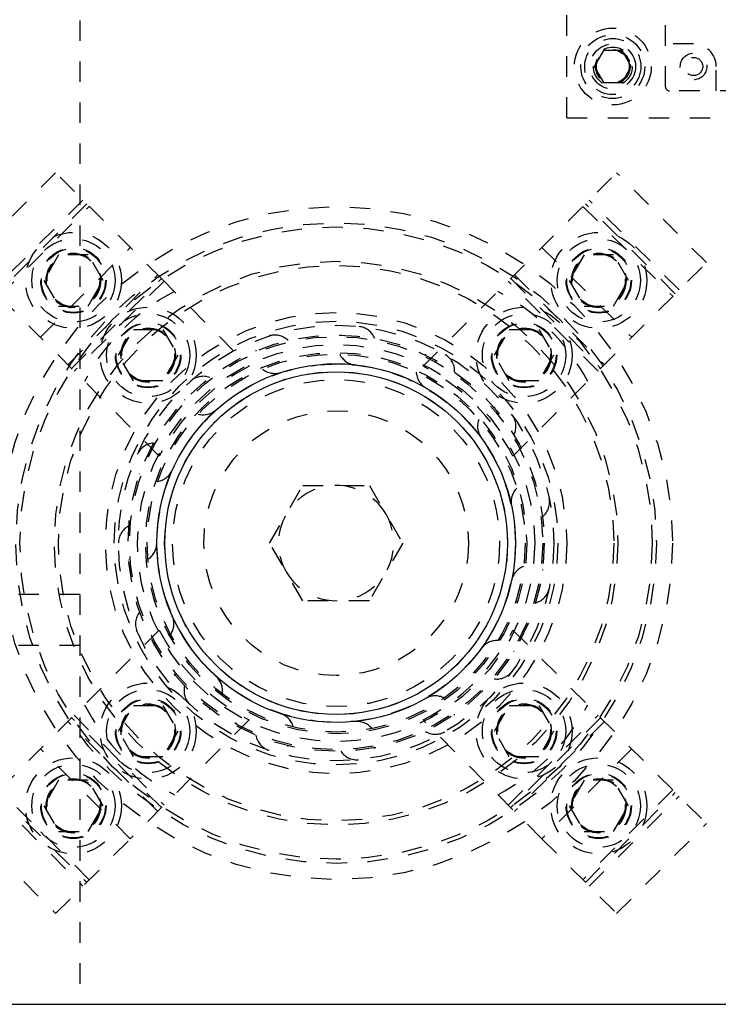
# Model space of a CAD drawing. Header units: inches. Extents: x 220 to 877, y 4 to 174.
# Tile 82 of 256: x 227.09 to 230.5, y 90.41 to 95.21. Entities that reach past the tile are written whole.
import ezdxf

# ---------------------------------------------------------------- set-up
doc = ezdxf.new("R2010")
doc.units = ezdxf.units.IN
doc.header["$LTSCALE"] = 0.5
doc.header["$MEASUREMENT"] = 0
doc.linetypes.add('HIDDEN', pattern=[0.225, 0.15, -0.075])
doc.layers.add('SID-M-H', color=4, linetype='HIDDEN')
doc.layers.add('SID-M-S', color=105, linetype='Continuous')

msp = doc.modelspace()

# ---------------------------------------------------------------- linework, layer by layer
at = {"layer": 'SID-M-H'}
for p, q in [((227.38178, 107.40857), (227.38178, 90.40857)), ((229.75678, 94.73357), (229.75678, 96.10857)), ((230.23809, 94.88515), (230.23809, 96.10562)), ((230.37588, 95.09381), (230.23809, 95.09381)), ((229.93668, 95.0617), (229.89157, 94.98357)), ((230.02689, 95.0617), (229.93668, 95.0617)), ((230.07199, 94.98357), (230.02689, 95.0617)), ((229.89157, 94.98357), (229.93668, 94.90545)), ((230.02689, 94.90545), (230.07199, 94.98357)), ((230.48612, 94.86546), (230.48612, 94.98357)), ((229.93668, 94.90545), (230.02689, 94.90545)), ((231.0058, 94.86546), (230.25777, 94.86546)), ((229.75678, 94.73357), (231.50678, 94.73357)), ((227.26318, 94.46558), (226.82477, 94.02718)), ((227.7798, 93.94896), (227.26318, 94.46558)), ((229.05617, 93.52136), (230.00039, 94.46558)), ((230.43879, 94.02718), (230.00039, 94.46558)), ((227.39682, 94.33194), (226.95842, 93.89354)), ((227.41521, 94.31356), (226.9768, 93.87515)), ((226.98917, 93.86278), (227.42758, 94.30118)), ((229.83599, 94.30118), (230.27439, 93.86278)), ((230.28677, 93.87515), (229.84836, 94.31356)), ((230.30515, 93.89354), (229.86675, 94.33194)), ((227.18937, 93.66258), (227.62778, 94.10099)), ((227.27798, 94.0652), (227.20581, 93.9402)), ((227.42232, 94.0652), (227.27798, 94.0652)), ((227.49449, 93.9402), (227.42232, 94.0652)), ((229.63579, 94.10099), (230.0742, 93.66258)), ((229.84125, 94.0652), (229.76908, 93.9402)), ((229.98558, 94.0652), (229.84125, 94.0652)), ((230.05775, 93.9402), (229.98558, 94.0652)), ((227.76899, 93.08296), (226.82477, 94.02718)), ((229.92217, 93.51055), (230.43879, 94.02718)), ((227.32301, 93.52894), (227.76142, 93.96734)), ((229.50215, 93.96734), (229.94055, 93.52894)), ((227.20581, 93.9402), (227.27798, 93.8152)), ((227.3414, 93.51055), (227.7798, 93.94896)), ((227.79218, 93.93658), (227.35377, 93.49818)), ((227.42232, 93.8152), (227.49449, 93.9402)), ((227.7798, 93.94896), (228.2074, 93.52136)), ((229.90979, 93.49818), (229.47139, 93.93658)), ((229.48376, 93.94896), (229.92217, 93.51055)), ((229.76908, 93.9402), (229.84125, 93.8152)), ((229.98558, 93.8152), (230.05775, 93.9402)), ((227.27798, 93.8152), (227.42232, 93.8152)), ((229.84125, 93.8152), (229.98558, 93.8152)), ((227.57041, 93.57561), (227.64258, 93.70061)), ((227.64258, 93.70061), (227.78692, 93.70061)), ((227.78692, 93.70061), (227.85909, 93.57561)), ((229.40448, 93.57561), (229.47665, 93.70061)), ((229.47665, 93.70061), (229.62099, 93.70061)), ((229.62099, 93.70061), (229.69315, 93.57561)), ((227.64258, 93.45061), (227.57041, 93.57561)), ((227.85909, 93.57561), (227.78692, 93.45061)), ((229.47665, 93.45061), (229.40448, 93.57561)), ((229.69315, 93.57561), (229.62099, 93.45061)), ((229.49457, 93.08296), (229.92217, 93.51055)), ((227.78692, 93.45061), (227.64258, 93.45061)), ((229.62099, 93.45061), (229.47665, 93.45061)), ((228.30702, 92.65857), (228.4694, 92.93982)), ((228.4694, 92.93982), (228.79416, 92.93982)), ((228.79416, 92.93982), (228.95654, 92.65857)), ((228.4694, 92.37732), (228.30702, 92.65857)), ((228.95654, 92.65857), (228.79416, 92.37732)), ((227.38178, 92.40857), (225.38178, 92.40857)), ((228.79416, 92.37732), (228.4694, 92.37732)), ((227.76899, 92.23419), (226.82477, 91.28997)), ((229.49457, 92.23419), (230.43879, 91.28997)), ((227.38178, 92.15857), (225.38178, 92.15857)), ((227.57041, 91.74154), (227.64258, 91.86654)), ((227.64258, 91.86654), (227.78692, 91.86654)), ((227.78692, 91.86654), (227.85909, 91.74154)), ((229.40448, 91.74154), (229.47665, 91.86654)), ((229.47665, 91.86654), (229.62099, 91.86654)), ((229.62099, 91.86654), (229.69315, 91.74154)), ((227.7798, 91.36819), (227.3414, 91.80659)), ((227.35377, 91.81897), (227.79218, 91.38056)), ((228.2074, 91.79578), (227.62778, 91.21616)), ((229.63579, 91.21616), (229.05617, 91.79578)), ((229.47139, 91.38056), (229.90979, 91.81897)), ((229.92217, 91.80659), (229.48376, 91.36819)), ((227.76142, 91.3498), (227.32301, 91.78821)), ((229.94055, 91.78821), (229.50215, 91.3498)), ((227.64258, 91.61654), (227.57041, 91.74154)), ((227.85909, 91.74154), (227.78692, 91.61654)), ((229.47665, 91.61654), (229.40448, 91.74154)), ((229.69315, 91.74154), (229.62099, 91.61654)), ((227.62778, 91.21616), (227.18937, 91.65457)), ((230.0742, 91.65457), (229.63579, 91.21616)), ((227.78692, 91.61654), (227.64258, 91.61654)), ((229.62099, 91.61654), (229.47665, 91.61654)), ((227.27798, 91.50194), (227.20581, 91.37694)), ((227.42232, 91.50194), (227.27798, 91.50194)), ((227.49449, 91.37694), (227.42232, 91.50194)), ((229.84125, 91.50194), (229.76908, 91.37694)), ((229.98558, 91.50194), (229.84125, 91.50194)), ((230.05775, 91.37694), (229.98558, 91.50194)), ((226.95842, 91.42361), (227.39682, 90.98521)), ((226.9768, 91.442), (227.41521, 91.00359)), ((227.42758, 91.01596), (226.98917, 91.45437)), ((230.27439, 91.45437), (229.83599, 91.01596)), ((229.84836, 91.00359), (230.28677, 91.442)), ((229.86675, 90.98521), (230.30515, 91.42361)), ((227.20581, 91.37694), (227.27798, 91.25194)), ((227.42232, 91.25194), (227.49449, 91.37694)), ((229.76908, 91.37694), (229.84125, 91.25194)), ((229.98558, 91.25194), (230.05775, 91.37694)), ((226.82477, 91.28997), (227.26318, 90.85156)), ((230.00039, 90.85156), (230.43879, 91.28997)), ((227.27798, 91.25194), (227.42232, 91.25194)), ((229.84125, 91.25194), (229.98558, 91.25194)), ((227.26318, 90.85156), (227.62778, 91.21616)), ((229.63579, 91.21616), (230.00039, 90.85156))]:
    msp.add_line(p, q, dxfattribs=at)
for centre, radius in [((229.98178, 94.98357), 0.1875), ((229.98178, 94.98357), 0.156), ((229.98178, 94.98357), 0.137), ((229.98178, 94.98357), 0.1105), ((229.98178, 94.98357), 0.095), ((229.98178, 94.98357), 0.08397), ((229.98178, 94.98357), 0.0837), ((229.98178, 94.98357), 0.08318), ((229.98178, 94.98357), 0.0795), ((230.37588, 94.98357), 0.06496), ((230.37588, 94.98357), 0.0445), ((228.63178, 92.65857), 1.6415), ((228.63178, 92.65857), 1.5625), ((228.63178, 92.65857), 1.5425), ((227.35015, 93.9402), 0.23438), ((229.91341, 93.9402), 0.23438), ((227.35015, 93.9402), 0.20313), ((229.91341, 93.9402), 0.20312), ((227.35015, 93.9402), 0.1595), ((227.35015, 93.9402), 0.15625), ((227.35015, 93.9402), 0.13297), ((227.35015, 93.9402), 0.1327), ((227.35015, 93.9402), 0.13218), ((227.35015, 93.9402), 0.1285), ((229.91341, 93.9402), 0.1595), ((229.91341, 93.9402), 0.15625), ((229.91341, 93.9402), 0.13297), ((229.91341, 93.9402), 0.1327), ((229.91341, 93.9402), 0.13218), ((229.91341, 93.9402), 0.1285), ((228.63178, 92.65857), 1.375), ((228.63178, 92.65857), 1.355), ((227.71475, 93.57561), 0.23438), ((228.63178, 92.65857), 1.125), ((227.71475, 93.57561), 0.20312), ((229.54882, 93.57561), 0.23438), ((229.54882, 93.57561), 0.20312), ((228.63178, 92.65857), 1.0825), ((227.71475, 93.57561), 0.1595), ((227.71475, 93.57561), 0.15625), ((228.63178, 92.65857), 1.0625), ((229.54882, 93.57561), 0.1595), ((229.54882, 93.57561), 0.15625), ((227.71475, 93.57561), 0.13297), ((227.71475, 93.57561), 0.1327), ((227.71475, 93.57561), 0.13218), ((227.71475, 93.57561), 0.1285), ((228.63178, 92.65857), 1.01563), ((229.54882, 93.57561), 0.13297), ((229.54882, 93.57561), 0.1327), ((229.54882, 93.57561), 0.13218), ((229.54882, 93.57561), 0.1285), ((228.63178, 92.65857), 1.00775), ((228.63178, 92.65857), 0.96875), ((228.63178, 92.65857), 0.92975), ((228.63178, 92.65857), 0.92188), ((228.63178, 92.65857), 0.8744), ((228.63178, 92.65857), 0.83665), ((228.63178, 92.65857), 0.79788), ((228.63178, 92.65857), 0.64583), ((227.71475, 91.74154), 0.23438), ((227.71475, 91.74154), 0.20312), ((229.54882, 91.74154), 0.23438), ((229.54882, 91.74154), 0.20312), ((227.71475, 91.74154), 0.1595), ((227.71475, 91.74154), 0.15625), ((229.54882, 91.74154), 0.1595), ((229.54882, 91.74154), 0.15625), ((227.71475, 91.74154), 0.13297), ((227.71475, 91.74154), 0.1327), ((227.71475, 91.74154), 0.13218), ((227.71475, 91.74154), 0.1285), ((229.54882, 91.74154), 0.13297), ((229.54882, 91.74154), 0.1327), ((229.54882, 91.74154), 0.13218), ((229.54882, 91.74154), 0.1285), ((227.35015, 91.37694), 0.23438), ((229.91341, 91.37694), 0.23438), ((227.35015, 91.37694), 0.20313), ((229.91341, 91.37694), 0.20313), ((227.35015, 91.37694), 0.1595), ((227.35015, 91.37694), 0.15625), ((227.35015, 91.37694), 0.13297), ((227.35015, 91.37694), 0.1327), ((227.35015, 91.37694), 0.13218), ((229.91341, 91.37694), 0.1595), ((229.91341, 91.37694), 0.15625), ((229.91341, 91.37694), 0.13297), ((229.91341, 91.37694), 0.1327), ((229.91341, 91.37694), 0.13218), ((227.35015, 91.37694), 0.1285), ((229.91341, 91.37694), 0.1285)]:
    msp.add_circle(centre, radius, dxfattribs=at)
for centre, radius, start, end in [((230.37588, 94.98357), 0.11024, 0, 90), ((230.25777, 94.88515), 0.01969, 180, 270), ((228.31889, 92.97147), 1.031, 117.50161, 152.49839), ((228.94468, 92.97147), 1.031, 27.50161, 62.49839), ((228.33242, 93.57991), 0.09375, 45.88215, 170.34619), ((228.73305, 93.62202), 0.09375, 21.89795, 146.34244), ((228.73305, 93.62202), 0.09375, 206.64931, 321.53599), ((229.11616, 93.49754), 0.09375, 357.91089, 122.34032), ((228.33242, 93.57991), 0.09375, 230.62915, 345.53795), ((228.68349, 92.60687), 1.031, 117.50161, 152.49839), ((229.11616, 93.49754), 0.09375, 182.66625, 297.53602), ((228.58008, 92.60687), 1.031, 27.50161, 62.49839), ((227.98356, 93.37849), 0.09375, 69.86315, 194.35124), ((227.98356, 93.37849), 0.09375, 254.79711, 9.54156), ((229.41552, 93.22799), 0.09375, 333.92131, 98.34017), ((229.41552, 93.22799), 0.09375, 158.68032, 270), ((227.74679, 93.0526), 0.09375, 94.04328, 218.35724), ((227.74679, 93.0526), 0.09375, 278.73757, 33.54649), ((229.57936, 92.85999), 0.09375, 309.92954, 74.34049), ((228.63178, 92.65857), 0.28125, 30, 210), ((229.57936, 92.85999), 0.09375, 134.69185, 249.59399), ((228.63178, 92.65857), 0.28125, 210, 30), ((227.66303, 92.65857), 0.09375, 118.02343, 242.36386), ((227.66303, 92.65857), 0.09375, 302.73355, 57.55239), ((229.57936, 92.45716), 0.09375, 110.70118, 225.59253), ((229.57936, 92.45716), 0.09375, 285.93593, 50.34425), ((227.74679, 92.26455), 0.09375, 326.73006, 81.55894), ((227.74679, 92.26455), 0.09375, 142.00688, 270), ((228.68349, 92.71028), 1.031, 207.50161, 242.49839), ((228.58008, 92.71028), 1.031, 297.50161, 332.49839), ((229.41552, 92.08916), 0.09375, 86.70865, 201.58932), ((229.41552, 92.08916), 0.09375, 261.95066, 26.35315), ((227.98356, 91.93865), 0.09375, 350.72677, 105.56578), ((227.98356, 91.93865), 0.09375, 165.99329, 290.39443), ((229.11616, 91.81961), 0.09375, 62.71461, 177.5847), ((228.31889, 92.34568), 1.031, 207.50161, 242.49839), ((228.94468, 92.34568), 1.031, 297.50161, 332.49839), ((228.33242, 91.73724), 0.09375, 14.72332, 129.57259), ((229.11616, 91.81961), 0.09375, 237.96684, 2.3654), ((228.73305, 91.69513), 0.09375, 38.71938, 153.579), ((228.33242, 91.73724), 0.09375, 189.98232, 314.38826), ((228.73305, 91.69513), 0.09375, 213.97361, 338.37892)]:
    msp.add_arc(centre, radius, start, end, dxfattribs=at)
at = {"layer": 'SID-M-S'}
msp.add_line((225.38178, 90.40857), (258.88178, 90.40857), dxfattribs=at)
for radius in [0.875, 0.83563]:
    msp.add_circle((228.63178, 92.65857), radius, dxfattribs=at)

doc.saveas('drawing.dxf')
